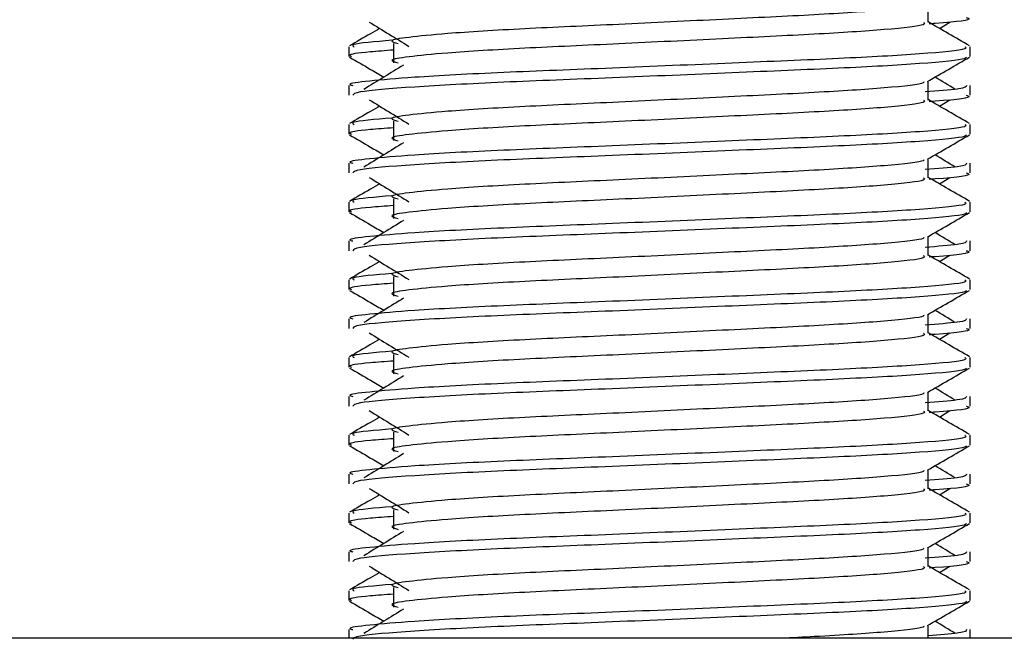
# Model space of a CAD drawing. Header units: millimetres. Extents: x 0 to 420, y 0 to 297.
# Tile 155 of 163: x 318.135 to 318.842, y 209.392 to 209.835. Entities that reach past the tile are written whole.
import ezdxf

# ---------------------------------------------------------------- set-up
doc = ezdxf.new("R2010")
doc.units = ezdxf.units.MM

msp = doc.modelspace()

# ---------------------------------------------------------------- linework, layer by layer
at = {"color": 7, "linetype": 'Continuous', "lineweight": 25}
for p, q in [((318.7872, 209.83356), (318.7872, 209.84715)), ((318.79524, 209.8292), (318.8027, 209.83377)), ((318.37156, 209.81609), (318.37156, 209.80914)), ((318.40364, 209.81839), (318.40364, 209.80446)), ((318.81737, 209.80914), (318.81737, 209.81609)), ((318.7872, 209.77784), (318.7872, 209.79142)), ((318.37156, 209.78823), (318.37156, 209.78129)), ((318.81737, 209.78129), (318.81737, 209.78823)), ((318.79524, 209.77348), (318.8027, 209.77804)), ((318.37156, 209.76036), (318.37156, 209.75341)), ((318.40364, 209.76267), (318.40364, 209.74873)), ((318.81737, 209.75341), (318.81737, 209.76036)), ((318.7872, 209.72211), (318.7872, 209.7357)), ((318.37156, 209.73251), (318.37156, 209.72556)), ((318.81737, 209.72556), (318.81737, 209.73251)), ((318.79524, 209.71775), (318.8027, 209.72232)), ((318.40364, 209.70694), (318.40364, 209.69301)), ((318.37156, 209.70463), (318.37156, 209.69769)), ((318.81737, 209.69769), (318.81737, 209.70463)), ((318.7872, 209.66639), (318.7872, 209.67997)), ((318.37156, 209.67678), (318.37156, 209.66983)), ((318.81737, 209.66983), (318.81737, 209.67678)), ((318.79524, 209.66202), (318.8027, 209.66659)), ((318.40364, 209.65121), (318.40364, 209.63728)), ((318.37156, 209.64891), (318.37156, 209.64196)), ((318.81737, 209.64196), (318.81737, 209.64891)), ((318.7872, 209.61066), (318.7872, 209.62425)), ((318.37156, 209.62105), (318.37156, 209.61411)), ((318.81737, 209.61411), (318.81737, 209.62105)), ((318.79524, 209.6063), (318.8027, 209.61086)), ((318.40364, 209.59549), (318.40364, 209.58155)), ((318.37156, 209.59318), (318.37156, 209.58623)), ((318.81737, 209.58623), (318.81737, 209.59318)), ((318.37156, 209.56533), (318.37156, 209.55838)), ((318.7872, 209.55493), (318.7872, 209.56852)), ((318.81737, 209.55838), (318.81737, 209.56533)), ((318.79524, 209.55057), (318.8027, 209.55514)), ((318.37156, 209.53745), (318.37156, 209.53051)), ((318.40364, 209.53976), (318.40364, 209.52583)), ((318.81737, 209.53051), (318.81737, 209.53745)), ((318.37156, 209.5096), (318.37156, 209.50265)), ((318.7872, 209.49921), (318.7872, 209.51279)), ((318.81737, 209.50265), (318.81737, 209.5096)), ((318.79524, 209.49484), (318.8027, 209.49941)), ((318.37156, 209.48173), (318.37156, 209.47478)), ((318.40364, 209.48403), (318.40364, 209.4701)), ((318.81737, 209.47478), (318.81737, 209.48173)), ((318.37156, 209.45387), (318.37156, 209.44693)), ((318.7872, 209.44348), (318.7872, 209.45707)), ((318.81737, 209.44693), (318.81737, 209.45387)), ((318.79524, 209.43912), (318.8027, 209.44368)), ((318.37156, 209.426), (318.37156, 209.41905)), ((318.40364, 209.42831), (318.40364, 209.41437)), ((318.81737, 209.41905), (318.81737, 209.426)), ((318.37156, 209.39815), (318.37156, 209.39193)), ((318.7872, 209.39193), (318.7872, 209.40134)), ((318.81737, 209.39193), (318.81737, 209.39815)), ((319.84831, 209.39193), (316.9366, 209.39193))]:
    msp.add_line(p, q, dxfattribs=at)
for points, knots in [([(318.78379, 209.84676), (318.78402, 209.84644), (318.78504, 209.84504), (318.7588, 209.84218), (318.70841, 209.83893), (318.63991, 209.83569), (318.56552, 209.83201), (318.49507, 209.82893), (318.44301, 209.82576), (318.41301, 209.82274), (318.399, 209.82051), (318.40446, 209.81901), (318.40689, 209.81834)], [0, 0, 0, 0, 0.035107, 0.156135, 0.273953, 0.391653, 0.512699, 0.629093, 0.748412, 0.840135, 0.92875, 1, 1, 1, 1]), ([(318.38622, 209.83377), (318.39097, 209.83086), (318.40047, 209.82504), (318.40995, 209.81923), (318.41469, 209.81632)], [0, 0, 0, 0, 0.500011, 1, 1, 1, 1]), ([(318.78387, 209.83352), (318.78448, 209.83298), (318.78631, 209.83136), (318.75918, 209.82825), (318.70831, 209.825), (318.63993, 209.82176), (318.56551, 209.81808), (318.49507, 209.81499), (318.44301, 209.81183), (318.41301, 209.80881), (318.399, 209.80658), (318.40446, 209.80508), (318.40689, 209.80441)], [0, 0, 0, 0, 0.059132, 0.177163, 0.292064, 0.406849, 0.524898, 0.638409, 0.754774, 0.844226, 0.930647, 1, 1, 1, 1]), ([(318.81695, 209.81664), (318.81191, 209.81956), (318.80199, 209.8253), (318.79208, 209.83103), (318.7872, 209.83385)], [0, 0, 0, 0, 0.508368, 1, 1, 1, 1]), ([(318.81448, 209.83701), (318.81529, 209.83675), (318.81945, 209.83542), (318.80872, 209.83376), (318.78927, 209.83251), (318.7878, 209.83241)], [0, 0, 0, 0, 0.18373, 0.938556, 1, 1, 1, 1]), ([(318.39368, 209.8292), (318.39149, 209.82793), (318.38425, 209.82374), (318.37702, 209.81956), (318.37198, 209.81664)], [0, 0, 0, 0, 0.303338, 1, 1, 1, 1]), ([(318.4024, 209.82065), (318.39034, 209.81963), (318.3718, 209.81805), (318.37448, 209.8166), (318.37541, 209.81609)], [0, 0, 0, 0, 0.651043, 1, 1, 1, 1]), ([(318.81351, 209.81609), (318.8142, 209.81555), (318.81629, 209.81394), (318.78495, 209.81084), (318.72613, 209.80758), (318.64706, 209.80434), (318.56096, 209.80066), (318.47958, 209.79758), (318.41909, 209.79442), (318.38521, 209.79139), (318.36972, 209.78957), (318.37347, 209.78848), (318.37434, 209.78823)], [0, 0, 0, 0, 0.061077, 0.184512, 0.304677, 0.424721, 0.548174, 0.666888, 0.788581, 0.882129, 0.97251, 1, 1, 1, 1]), ([(318.40364, 209.81364), (318.39771, 209.81321), (318.3795, 209.81188), (318.37081, 209.81046), (318.37292, 209.80939), (318.37341, 209.80914)], [0, 0, 0, 0, 0.270543, 0.831179, 1, 1, 1, 1]), ([(318.37209, 209.80858), (318.37713, 209.80566), (318.38535, 209.8009), (318.39356, 209.79615), (318.39674, 209.7943)], [0, 0, 0, 0, 0.61317, 1, 1, 1, 1]), ([(318.8147, 209.80854), (318.81453, 209.80819), (318.81382, 209.80676), (318.78502, 209.80387), (318.72611, 209.80062), (318.64704, 209.79738), (318.56104, 209.7937), (318.47928, 209.79062), (318.41494, 209.78717), (318.37617, 209.78388), (318.37495, 209.78205), (318.37445, 209.78129)], [0, 0, 0, 0, 0.039912, 0.166158, 0.289058, 0.411836, 0.5381, 0.659517, 0.783982, 0.909693, 1, 1, 1, 1]), ([(318.7866, 209.79108), (318.79164, 209.79399), (318.80172, 209.79983), (318.8118, 209.80566), (318.81684, 209.80858)], [0, 0, 0, 0, 0.499936, 1, 1, 1, 1]), ([(318.41084, 209.80294), (318.40609, 209.80003), (318.39659, 209.79421), (318.38711, 209.7884), (318.38237, 209.78549)], [0, 0, 0, 0, 0.49999, 1, 1, 1, 1]), ([(318.80655, 209.78549), (318.80181, 209.7884), (318.79702, 209.79134), (318.79223, 209.79427), (318.79218, 209.7943)], [0, 0, 0, 0, 0.989832, 1, 1, 1, 1]), ([(318.78379, 209.79103), (318.78402, 209.79072), (318.78504, 209.78932), (318.7588, 209.78645), (318.70841, 209.7832), (318.63991, 209.77996), (318.56552, 209.77628), (318.49507, 209.7732), (318.44301, 209.77004), (318.41301, 209.76701), (318.399, 209.76479), (318.40446, 209.76328), (318.40689, 209.76261)], [0, 0, 0, 0, 0.035107, 0.156135, 0.273953, 0.391653, 0.512699, 0.629093, 0.748412, 0.840135, 0.92875, 1, 1, 1, 1]), ([(318.81458, 209.78823), (318.81461, 209.7874), (318.81467, 209.78593), (318.79403, 209.78434), (318.7851, 209.78365)], [0, 0, 0, 0, 0.567169, 1, 1, 1, 1]), ([(318.38622, 209.77804), (318.39097, 209.77513), (318.40047, 209.76932), (318.40995, 209.7635), (318.41469, 209.76059)], [0, 0, 0, 0, 0.5000113, 1, 1, 1, 1]), ([(318.78387, 209.7778), (318.78448, 209.77726), (318.78631, 209.77564), (318.75918, 209.77252), (318.70831, 209.76927), (318.63993, 209.76603), (318.56551, 209.76235), (318.49507, 209.75927), (318.44301, 209.7561), (318.41301, 209.75308), (318.399, 209.75086), (318.40446, 209.74935), (318.40689, 209.74869)], [0, 0, 0, 0, 0.059132, 0.177163, 0.292064, 0.406849, 0.524898, 0.638409, 0.754774, 0.844226, 0.930647, 1, 1, 1, 1]), ([(318.81695, 209.76092), (318.81191, 209.76383), (318.80199, 209.76957), (318.79208, 209.77531), (318.7872, 209.77813)], [0, 0, 0, 0, 0.508368, 1, 1, 1, 1]), ([(318.81448, 209.78129), (318.81529, 209.78102), (318.81945, 209.77969), (318.80872, 209.77803), (318.78927, 209.77678), (318.7878, 209.77669)], [0, 0, 0, 0, 0.18373, 0.938556, 1, 1, 1, 1]), ([(318.39368, 209.77348), (318.39149, 209.77221), (318.38425, 209.76802), (318.37702, 209.76383), (318.37198, 209.76092)], [0, 0, 0, 0, 0.3033381, 1, 1, 1, 1]), ([(318.4024, 209.76493), (318.39034, 209.7639), (318.3718, 209.76232), (318.37448, 209.76087), (318.37541, 209.76036)], [0, 0, 0, 0, 0.651043, 1, 1, 1, 1]), ([(318.81351, 209.76036), (318.8142, 209.75983), (318.81629, 209.75821), (318.78495, 209.75511), (318.72613, 209.75186), (318.64706, 209.74861), (318.56096, 209.74494), (318.47958, 209.74185), (318.41909, 209.73869), (318.38521, 209.73566), (318.36972, 209.73384), (318.37347, 209.73276), (318.37434, 209.73251)], [0, 0, 0, 0, 0.061077, 0.184512, 0.304677, 0.424721, 0.548174, 0.666888, 0.788581, 0.882129, 0.97251, 1, 1, 1, 1]), ([(318.40364, 209.75792), (318.39771, 209.75748), (318.3795, 209.75615), (318.37081, 209.75474), (318.37292, 209.75366), (318.37341, 209.75341)], [0, 0, 0, 0, 0.270543, 0.831179, 1, 1, 1, 1]), ([(318.37209, 209.75285), (318.37713, 209.74993), (318.38535, 209.74518), (318.39356, 209.74042), (318.39674, 209.73858)], [0, 0, 0, 0, 0.61317, 1, 1, 1, 1]), ([(318.8147, 209.75281), (318.81453, 209.75247), (318.81382, 209.75103), (318.78502, 209.74814), (318.72611, 209.74489), (318.64704, 209.74165), (318.56104, 209.73797), (318.47928, 209.73489), (318.41494, 209.73144), (318.37617, 209.72815), (318.37495, 209.72632), (318.37445, 209.72556)], [0, 0, 0, 0, 0.039912, 0.166158, 0.289058, 0.411836, 0.5381, 0.659517, 0.783982, 0.909693, 1, 1, 1, 1]), ([(318.7866, 209.73535), (318.79164, 209.73827), (318.80172, 209.7441), (318.8118, 209.74993), (318.81684, 209.75285)], [0, 0, 0, 0, 0.499936, 1, 1, 1, 1]), ([(318.41084, 209.74721), (318.40609, 209.74431), (318.39659, 209.73849), (318.38711, 209.73267), (318.38237, 209.72976)], [0, 0, 0, 0, 0.49999, 1, 1, 1, 1]), ([(318.78379, 209.73531), (318.78402, 209.73499), (318.78504, 209.73359), (318.7588, 209.73072), (318.70841, 209.72748), (318.63991, 209.72423), (318.56552, 209.72056), (318.49507, 209.71747), (318.44301, 209.71431), (318.41301, 209.71129), (318.399, 209.70906), (318.40446, 209.70756), (318.40689, 209.70689)], [0, 0, 0, 0, 0.035107, 0.156135, 0.273953, 0.391653, 0.512699, 0.629093, 0.748412, 0.840135, 0.92875, 1, 1, 1, 1]), ([(318.80655, 209.72976), (318.80181, 209.73267), (318.79702, 209.73561), (318.79223, 209.73855), (318.79218, 209.73858)], [0, 0, 0, 0, 0.989832, 1, 1, 1, 1]), ([(318.81458, 209.73251), (318.81461, 209.73167), (318.81467, 209.73021), (318.79403, 209.72861), (318.7851, 209.72792)], [0, 0, 0, 0, 0.567169, 1, 1, 1, 1]), ([(318.38622, 209.72232), (318.39097, 209.71941), (318.40047, 209.71359), (318.40995, 209.70777), (318.41469, 209.70486)], [0, 0, 0, 0, 0.500011, 1, 1, 1, 1]), ([(318.78387, 209.72207), (318.78448, 209.72153), (318.78631, 209.71991), (318.75918, 209.7168), (318.70831, 209.71355), (318.63993, 209.7103), (318.56551, 209.70662), (318.49507, 209.70354), (318.44301, 209.70038), (318.41301, 209.69735), (318.399, 209.69513), (318.40446, 209.69363), (318.40689, 209.69296)], [0, 0, 0, 0, 0.059132, 0.177163, 0.292064, 0.406849, 0.524898, 0.638409, 0.754774, 0.844226, 0.930647, 1, 1, 1, 1]), ([(318.81695, 209.70519), (318.81191, 209.70811), (318.80199, 209.71384), (318.79208, 209.71958), (318.7872, 209.7224)], [0, 0, 0, 0, 0.508368, 1, 1, 1, 1]), ([(318.81448, 209.72556), (318.81529, 209.7253), (318.81945, 209.72397), (318.80872, 209.7223), (318.78927, 209.72106), (318.7878, 209.72096)], [0, 0, 0, 0, 0.18373, 0.938556, 1, 1, 1, 1]), ([(318.39368, 209.71775), (318.39149, 209.71648), (318.38425, 209.71229), (318.37702, 209.70811), (318.37198, 209.70519)], [0, 0, 0, 0, 0.303338, 1, 1, 1, 1]), ([(318.4024, 209.7092), (318.39034, 209.70817), (318.3718, 209.7066), (318.37448, 209.70514), (318.37541, 209.70463)], [0, 0, 0, 0, 0.651043, 1, 1, 1, 1]), ([(318.81351, 209.70463), (318.8142, 209.7041), (318.81629, 209.70249), (318.78495, 209.69938), (318.72613, 209.69613), (318.64706, 209.69289), (318.56096, 209.68921), (318.47958, 209.68613), (318.41909, 209.68296), (318.38521, 209.67994), (318.36972, 209.67811), (318.37347, 209.67703), (318.37434, 209.67678)], [0, 0, 0, 0, 0.061077, 0.184512, 0.304677, 0.424721, 0.548174, 0.666888, 0.788581, 0.882129, 0.97251, 1, 1, 1, 1]), ([(318.40364, 209.70219), (318.39771, 209.70176), (318.3795, 209.70042), (318.37081, 209.69901), (318.37292, 209.69793), (318.37341, 209.69769)], [0, 0, 0, 0, 0.270543, 0.831179, 1, 1, 1, 1]), ([(318.37209, 209.69713), (318.37713, 209.69421), (318.38535, 209.68945), (318.39356, 209.68469), (318.39674, 209.68285)], [0, 0, 0, 0, 0.61317, 1, 1, 1, 1]), ([(318.8147, 209.69709), (318.81453, 209.69674), (318.81382, 209.6953), (318.78502, 209.69241), (318.72611, 209.68917), (318.64704, 209.68592), (318.56104, 209.68224), (318.47928, 209.67916), (318.41494, 209.67571), (318.37617, 209.67243), (318.37495, 209.6706), (318.37445, 209.66983)], [0, 0, 0, 0, 0.039912, 0.166158, 0.289058, 0.411836, 0.5381, 0.659517, 0.783982, 0.909693, 1, 1, 1, 1]), ([(318.7866, 209.67962), (318.79164, 209.68254), (318.80172, 209.68838), (318.8118, 209.69421), (318.81684, 209.69713)], [0, 0, 0, 0, 0.499936, 1, 1, 1, 1]), ([(318.41084, 209.69149), (318.40609, 209.68858), (318.39659, 209.68276), (318.38711, 209.67694), (318.38237, 209.67404)], [0, 0, 0, 0, 0.49999, 1, 1, 1, 1]), ([(318.78379, 209.67958), (318.78402, 209.67926), (318.78504, 209.67786), (318.7588, 209.675), (318.70841, 209.67175), (318.63991, 209.66851), (318.56552, 209.66483), (318.49507, 209.66175), (318.44301, 209.65858), (318.41301, 209.65556), (318.399, 209.65333), (318.40446, 209.65183), (318.40689, 209.65116)], [0, 0, 0, 0, 0.035107, 0.156135, 0.273953, 0.391653, 0.512699, 0.629093, 0.748412, 0.840135, 0.92875, 1, 1, 1, 1]), ([(318.80655, 209.67404), (318.80181, 209.67694), (318.79702, 209.67988), (318.79223, 209.68282), (318.79218, 209.68285)], [0, 0, 0, 0, 0.989832, 1, 1, 1, 1]), ([(318.81458, 209.67678), (318.81461, 209.67595), (318.81467, 209.67448), (318.79403, 209.67288), (318.7851, 209.67219)], [0, 0, 0, 0, 0.567169, 1, 1, 1, 1]), ([(318.38622, 209.66659), (318.39097, 209.66368), (318.40047, 209.65786), (318.40995, 209.65205), (318.41469, 209.64914)], [0, 0, 0, 0, 0.500011, 1, 1, 1, 1]), ([(318.78387, 209.66634), (318.78448, 209.6658), (318.78631, 209.66418), (318.75918, 209.66107), (318.70831, 209.65782), (318.63993, 209.65458), (318.56551, 209.6509), (318.49507, 209.64781), (318.44301, 209.64465), (318.41301, 209.64163), (318.399, 209.6394), (318.40446, 209.6379), (318.40689, 209.63723)], [0, 0, 0, 0, 0.059132, 0.177163, 0.292064, 0.406849, 0.524898, 0.638409, 0.754774, 0.844226, 0.930647, 1, 1, 1, 1]), ([(318.81695, 209.64946), (318.81191, 209.65238), (318.80199, 209.65812), (318.79208, 209.66385), (318.7872, 209.66667)], [0, 0, 0, 0, 0.508368, 1, 1, 1, 1]), ([(318.81448, 209.66983), (318.81529, 209.66957), (318.81945, 209.66824), (318.80872, 209.66658), (318.78927, 209.66533), (318.7878, 209.66524)], [0, 0, 0, 0, 0.18373, 0.938556, 1, 1, 1, 1]), ([(318.39368, 209.66202), (318.39149, 209.66075), (318.38425, 209.65657), (318.37702, 209.65238), (318.37198, 209.64946)], [0, 0, 0, 0, 0.303338, 1, 1, 1, 1]), ([(318.4024, 209.65347), (318.39034, 209.65245), (318.3718, 209.65087), (318.37448, 209.64942), (318.37541, 209.64891)], [0, 0, 0, 0, 0.651043, 1, 1, 1, 1]), ([(318.81351, 209.64891), (318.8142, 209.64837), (318.81629, 209.64676), (318.78495, 209.64366), (318.72613, 209.6404), (318.64706, 209.63716), (318.56096, 209.63348), (318.47958, 209.6304), (318.41909, 209.62724), (318.38521, 209.62421), (318.36972, 209.62239), (318.37347, 209.6213), (318.37434, 209.62105)], [0, 0, 0, 0, 0.061077, 0.184512, 0.304677, 0.424721, 0.548174, 0.666888, 0.788581, 0.882129, 0.97251, 1, 1, 1, 1]), ([(318.40364, 209.64646), (318.39771, 209.64603), (318.3795, 209.6447), (318.37081, 209.64328), (318.37292, 209.64221), (318.37341, 209.64196)], [0, 0, 0, 0, 0.270543, 0.831179, 1, 1, 1, 1]), ([(318.37209, 209.6414), (318.37713, 209.63848), (318.38535, 209.63372), (318.39356, 209.62897), (318.39674, 209.62713)], [0, 0, 0, 0, 0.61317, 1, 1, 1, 1]), ([(318.8147, 209.64136), (318.81453, 209.64102), (318.81382, 209.63958), (318.78502, 209.63669), (318.72611, 209.63344), (318.64704, 209.6302), (318.56104, 209.62652), (318.47928, 209.62344), (318.41494, 209.61999), (318.37617, 209.6167), (318.37495, 209.61487), (318.37445, 209.61411)], [0, 0, 0, 0, 0.0399117, 0.1661575, 0.2890582, 0.4118359, 0.5381002, 0.6595169, 0.7839817, 0.9096926, 1, 1, 1, 1]), ([(318.41084, 209.63576), (318.40609, 209.63285), (318.39659, 209.62704), (318.38711, 209.62122), (318.38237, 209.61831)], [0, 0, 0, 0, 0.49999, 1, 1, 1, 1]), ([(318.7866, 209.6239), (318.79164, 209.62681), (318.80172, 209.63265), (318.8118, 209.63848), (318.81684, 209.6414)], [0, 0, 0, 0, 0.499936, 1, 1, 1, 1]), ([(318.78379, 209.62385), (318.78402, 209.62354), (318.78504, 209.62214), (318.7588, 209.61927), (318.70841, 209.61603), (318.63991, 209.61278), (318.56552, 209.6091), (318.49507, 209.60602), (318.44301, 209.60286), (318.41301, 209.59983), (318.399, 209.59761), (318.40446, 209.5961), (318.40689, 209.59543)], [0, 0, 0, 0, 0.035107, 0.156135, 0.273953, 0.391653, 0.512699, 0.629093, 0.748412, 0.840135, 0.92875, 1, 1, 1, 1]), ([(318.80655, 209.61831), (318.80181, 209.62122), (318.79702, 209.62416), (318.79223, 209.6271), (318.79218, 209.62713)], [0, 0, 0, 0, 0.989832, 1, 1, 1, 1]), ([(318.81458, 209.62105), (318.81461, 209.62022), (318.81467, 209.61875), (318.79403, 209.61716), (318.7851, 209.61647)], [0, 0, 0, 0, 0.567169, 1, 1, 1, 1]), ([(318.38622, 209.61086), (318.39097, 209.60796), (318.40047, 209.60214), (318.40995, 209.59632), (318.41469, 209.59341)], [0, 0, 0, 0, 0.500011, 1, 1, 1, 1]), ([(318.78387, 209.61062), (318.78448, 209.61008), (318.78631, 209.60846), (318.75918, 209.60534), (318.70831, 209.60209), (318.63993, 209.59885), (318.56551, 209.59517), (318.49507, 209.59209), (318.44301, 209.58892), (318.41301, 209.5859), (318.399, 209.58368), (318.40446, 209.58217), (318.40689, 209.58151)], [0, 0, 0, 0, 0.059132, 0.177163, 0.292064, 0.406849, 0.524898, 0.638409, 0.754774, 0.844226, 0.930647, 1, 1, 1, 1]), ([(318.81695, 209.59374), (318.81191, 209.59665), (318.80199, 209.60239), (318.79208, 209.60813), (318.7872, 209.61095)], [0, 0, 0, 0, 0.508368, 1, 1, 1, 1]), ([(318.81448, 209.61411), (318.81529, 209.61385), (318.81945, 209.61251), (318.80872, 209.61085), (318.78927, 209.6096), (318.7878, 209.60951)], [0, 0, 0, 0, 0.18373, 0.938556, 1, 1, 1, 1]), ([(318.39368, 209.6063), (318.39149, 209.60503), (318.38425, 209.60084), (318.37702, 209.59665), (318.37198, 209.59374)], [0, 0, 0, 0, 0.303338, 1, 1, 1, 1]), ([(318.4024, 209.59775), (318.39034, 209.59672), (318.3718, 209.59514), (318.37448, 209.59369), (318.37541, 209.59318)], [0, 0, 0, 0, 0.651043, 1, 1, 1, 1]), ([(318.81351, 209.59318), (318.8142, 209.59265), (318.81629, 209.59103), (318.78495, 209.58793), (318.72613, 209.58468), (318.64706, 209.58143), (318.56096, 209.57776), (318.47958, 209.57467), (318.41909, 209.57151), (318.38521, 209.56848), (318.36972, 209.56666), (318.37347, 209.56558), (318.37434, 209.56533)], [0, 0, 0, 0, 0.061077, 0.184512, 0.304677, 0.424721, 0.548174, 0.666888, 0.788581, 0.882129, 0.97251, 1, 1, 1, 1]), ([(318.40364, 209.59074), (318.39771, 209.5903), (318.3795, 209.58897), (318.37081, 209.58756), (318.37292, 209.58648), (318.37341, 209.58623)], [0, 0, 0, 0, 0.270543, 0.831179, 1, 1, 1, 1]), ([(318.37209, 209.58567), (318.37713, 209.58276), (318.38535, 209.578), (318.39356, 209.57324), (318.39674, 209.5714)], [0, 0, 0, 0, 0.61317, 1, 1, 1, 1]), ([(318.8147, 209.58563), (318.81453, 209.58529), (318.81382, 209.58385), (318.78502, 209.58096), (318.72611, 209.57771), (318.64704, 209.57447), (318.56104, 209.57079), (318.47928, 209.56771), (318.41494, 209.56426), (318.37617, 209.56097), (318.37495, 209.55914), (318.37445, 209.55838)], [0, 0, 0, 0, 0.0399117, 0.1661575, 0.2890582, 0.4118359, 0.5381002, 0.6595169, 0.7839817, 0.9096926, 1, 1, 1, 1]), ([(318.41084, 209.58003), (318.40609, 209.57713), (318.39659, 209.57131), (318.38711, 209.56549), (318.38237, 209.56258)], [0, 0, 0, 0, 0.49999, 1, 1, 1, 1]), ([(318.7866, 209.56817), (318.79164, 209.57109), (318.80172, 209.57692), (318.8118, 209.58276), (318.81684, 209.58567)], [0, 0, 0, 0, 0.499936, 1, 1, 1, 1]), ([(318.78379, 209.56813), (318.78402, 209.56781), (318.78504, 209.56641), (318.7588, 209.56354), (318.70841, 209.5603), (318.63991, 209.55705), (318.56552, 209.55338), (318.49507, 209.55029), (318.44301, 209.54713), (318.41301, 209.54411), (318.399, 209.54188), (318.40446, 209.54038), (318.40689, 209.53971)], [0, 0, 0, 0, 0.035107, 0.156135, 0.273953, 0.391653, 0.512699, 0.629093, 0.748412, 0.840135, 0.92875, 1, 1, 1, 1]), ([(318.81458, 209.56533), (318.81461, 209.56449), (318.81467, 209.56303), (318.79403, 209.56143), (318.7851, 209.56074)], [0, 0, 0, 0, 0.567169, 1, 1, 1, 1]), ([(318.80655, 209.56258), (318.80181, 209.56549), (318.79702, 209.56843), (318.79223, 209.57137), (318.79218, 209.5714)], [0, 0, 0, 0, 0.989832, 1, 1, 1, 1]), ([(318.81448, 209.55838), (318.81529, 209.55812), (318.81945, 209.55679), (318.80872, 209.55512), (318.78927, 209.55388), (318.7878, 209.55378)], [0, 0, 0, 0, 0.18373, 0.938556, 1, 1, 1, 1]), ([(318.38622, 209.55514), (318.39097, 209.55223), (318.40047, 209.54641), (318.40995, 209.54059), (318.41469, 209.53768)], [0, 0, 0, 0, 0.5000113, 1, 1, 1, 1]), ([(318.78387, 209.55489), (318.78448, 209.55435), (318.78631, 209.55273), (318.75918, 209.54962), (318.70831, 209.54637), (318.63993, 209.54312), (318.56551, 209.53944), (318.49507, 209.53636), (318.44301, 209.5332), (318.41301, 209.53017), (318.399, 209.52795), (318.40446, 209.52645), (318.40689, 209.52578)], [0, 0, 0, 0, 0.059132, 0.177163, 0.292064, 0.406849, 0.524898, 0.638409, 0.754774, 0.844226, 0.930647, 1, 1, 1, 1]), ([(318.81695, 209.53801), (318.81191, 209.54093), (318.80199, 209.54666), (318.79208, 209.5524), (318.7872, 209.55522)], [0, 0, 0, 0, 0.508368, 1, 1, 1, 1]), ([(318.39368, 209.55057), (318.39149, 209.5493), (318.38425, 209.54511), (318.37702, 209.54093), (318.37198, 209.53801)], [0, 0, 0, 0, 0.303338, 1, 1, 1, 1]), ([(318.81351, 209.53745), (318.8142, 209.53692), (318.81629, 209.53531), (318.78495, 209.5322), (318.72613, 209.52895), (318.64706, 209.52571), (318.56096, 209.52203), (318.47958, 209.51895), (318.41909, 209.51578), (318.38521, 209.51276), (318.36972, 209.51093), (318.37347, 209.50985), (318.37434, 209.5096)], [0, 0, 0, 0, 0.061077, 0.184512, 0.304677, 0.424721, 0.548174, 0.666888, 0.788581, 0.882129, 0.97251, 1, 1, 1, 1]), ([(318.4024, 209.54202), (318.39034, 209.54099), (318.3718, 209.53942), (318.37448, 209.53796), (318.37541, 209.53745)], [0, 0, 0, 0, 0.651043, 1, 1, 1, 1]), ([(318.37209, 209.52995), (318.37713, 209.52703), (318.38535, 209.52227), (318.39356, 209.51751), (318.39674, 209.51567)], [0, 0, 0, 0, 0.61317, 1, 1, 1, 1]), ([(318.40364, 209.53501), (318.39771, 209.53458), (318.3795, 209.53324), (318.37081, 209.53183), (318.37292, 209.53075), (318.37341, 209.53051)], [0, 0, 0, 0, 0.270543, 0.831179, 1, 1, 1, 1]), ([(318.8147, 209.52991), (318.81453, 209.52956), (318.81382, 209.52812), (318.78502, 209.52523), (318.72611, 209.52199), (318.64704, 209.51874), (318.56104, 209.51506), (318.47928, 209.51198), (318.41494, 209.50853), (318.37617, 209.50525), (318.37495, 209.50342), (318.37445, 209.50265)], [0, 0, 0, 0, 0.0399117, 0.1661575, 0.2890582, 0.4118359, 0.5381002, 0.6595169, 0.7839817, 0.9096926, 1, 1, 1, 1]), ([(318.7866, 209.51244), (318.79164, 209.51536), (318.80172, 209.5212), (318.8118, 209.52703), (318.81684, 209.52995)], [0, 0, 0, 0, 0.499936, 1, 1, 1, 1]), ([(318.41084, 209.52431), (318.40609, 209.5214), (318.39659, 209.51558), (318.38711, 209.50977), (318.38237, 209.50686)], [0, 0, 0, 0, 0.49999, 1, 1, 1, 1]), ([(318.80655, 209.50686), (318.80181, 209.50977), (318.79702, 209.5127), (318.79223, 209.51564), (318.79218, 209.51567)], [0, 0, 0, 0, 0.989832, 1, 1, 1, 1]), ([(318.78379, 209.5124), (318.78402, 209.51208), (318.78504, 209.51068), (318.7588, 209.50782), (318.70841, 209.50457), (318.63991, 209.50133), (318.56552, 209.49765), (318.49507, 209.49457), (318.44301, 209.4914), (318.41301, 209.48838), (318.399, 209.48615), (318.40446, 209.48465), (318.40689, 209.48398)], [0, 0, 0, 0, 0.035107, 0.156135, 0.273953, 0.391653, 0.512699, 0.629093, 0.748412, 0.840135, 0.92875, 1, 1, 1, 1]), ([(318.81458, 209.5096), (318.81461, 209.50877), (318.81467, 209.5073), (318.79403, 209.5057), (318.7851, 209.50501)], [0, 0, 0, 0, 0.567169, 1, 1, 1, 1]), ([(318.81448, 209.50265), (318.81529, 209.50239), (318.81945, 209.50106), (318.80872, 209.4994), (318.78927, 209.49815), (318.7878, 209.49806)], [0, 0, 0, 0, 0.18373, 0.938556, 1, 1, 1, 1]), ([(318.39368, 209.49484), (318.39149, 209.49357), (318.38425, 209.48939), (318.37702, 209.4852), (318.37198, 209.48228)], [0, 0, 0, 0, 0.303338, 1, 1, 1, 1]), ([(318.38622, 209.49941), (318.39097, 209.4965), (318.40047, 209.49068), (318.40995, 209.48487), (318.41469, 209.48196)], [0, 0, 0, 0, 0.500011, 1, 1, 1, 1]), ([(318.78387, 209.49916), (318.78448, 209.49862), (318.78631, 209.497), (318.75918, 209.49389), (318.70831, 209.49064), (318.63993, 209.4874), (318.56551, 209.48372), (318.49507, 209.48064), (318.44301, 209.47747), (318.41301, 209.47445), (318.399, 209.47222), (318.40446, 209.47072), (318.40689, 209.47005)], [0, 0, 0, 0, 0.059132, 0.177163, 0.292064, 0.406849, 0.524898, 0.638409, 0.754774, 0.844226, 0.930647, 1, 1, 1, 1]), ([(318.81695, 209.48228), (318.81191, 209.4852), (318.80199, 209.49094), (318.79208, 209.49667), (318.7872, 209.4995)], [0, 0, 0, 0, 0.508368, 1, 1, 1, 1]), ([(318.81351, 209.48173), (318.8142, 209.48119), (318.81629, 209.47958), (318.78495, 209.47648), (318.72613, 209.47322), (318.64706, 209.46998), (318.56096, 209.4663), (318.47958, 209.46322), (318.41909, 209.46006), (318.38521, 209.45703), (318.36972, 209.45521), (318.37347, 209.45413), (318.37434, 209.45387)], [0, 0, 0, 0, 0.0610772, 0.1845123, 0.3046768, 0.4247211, 0.5481742, 0.6668878, 0.7885815, 0.8821287, 0.9725098, 1, 1, 1, 1]), ([(318.4024, 209.48629), (318.39034, 209.48527), (318.3718, 209.48369), (318.37448, 209.48224), (318.37541, 209.48173)], [0, 0, 0, 0, 0.651043, 1, 1, 1, 1]), ([(318.37209, 209.47422), (318.37713, 209.4713), (318.38535, 209.46655), (318.39356, 209.46179), (318.39674, 209.45995)], [0, 0, 0, 0, 0.61317, 1, 1, 1, 1]), ([(318.40364, 209.47928), (318.39771, 209.47885), (318.3795, 209.47752), (318.37081, 209.4761), (318.37292, 209.47503), (318.37341, 209.47478)], [0, 0, 0, 0, 0.270543, 0.831179, 1, 1, 1, 1]), ([(318.8147, 209.47418), (318.81453, 209.47384), (318.81382, 209.4724), (318.78502, 209.46951), (318.72611, 209.46626), (318.64704, 209.46302), (318.56104, 209.45934), (318.47928, 209.45626), (318.41494, 209.45281), (318.37617, 209.44952), (318.37495, 209.44769), (318.37445, 209.44693)], [0, 0, 0, 0, 0.039912, 0.166158, 0.289058, 0.411836, 0.5381, 0.659517, 0.783982, 0.909693, 1, 1, 1, 1]), ([(318.7866, 209.45672), (318.79164, 209.45963), (318.80172, 209.46547), (318.8118, 209.4713), (318.81684, 209.47422)], [0, 0, 0, 0, 0.499936, 1, 1, 1, 1]), ([(318.41084, 209.46858), (318.40609, 209.46567), (318.39659, 209.45986), (318.38711, 209.45404), (318.38237, 209.45113)], [0, 0, 0, 0, 0.49999, 1, 1, 1, 1]), ([(318.80655, 209.45113), (318.80181, 209.45404), (318.79702, 209.45698), (318.79223, 209.45992), (318.79218, 209.45995)], [0, 0, 0, 0, 0.989832, 1, 1, 1, 1]), ([(318.78379, 209.45667), (318.78402, 209.45636), (318.78504, 209.45496), (318.7588, 209.45209), (318.70841, 209.44885), (318.63991, 209.4456), (318.56552, 209.44192), (318.49507, 209.43884), (318.44301, 209.43568), (318.41301, 209.43265), (318.399, 209.43043), (318.40446, 209.42892), (318.40689, 209.42825)], [0, 0, 0, 0, 0.035107, 0.156135, 0.273953, 0.391653, 0.512699, 0.629093, 0.748412, 0.840135, 0.92875, 1, 1, 1, 1]), ([(318.81458, 209.45387), (318.81461, 209.45304), (318.81467, 209.45157), (318.79403, 209.44998), (318.7851, 209.44929)], [0, 0, 0, 0, 0.567169, 1, 1, 1, 1]), ([(318.81448, 209.44693), (318.81529, 209.44667), (318.81945, 209.44533), (318.80872, 209.44367), (318.78927, 209.44242), (318.7878, 209.44233)], [0, 0, 0, 0, 0.18373, 0.938556, 1, 1, 1, 1]), ([(318.39368, 209.43912), (318.39149, 209.43785), (318.38425, 209.43366), (318.37702, 209.42947), (318.37198, 209.42656)], [0, 0, 0, 0, 0.3033381, 1, 1, 1, 1]), ([(318.38622, 209.44368), (318.39097, 209.44078), (318.40047, 209.43496), (318.40995, 209.42914), (318.41469, 209.42623)], [0, 0, 0, 0, 0.500011, 1, 1, 1, 1]), ([(318.78387, 209.44344), (318.78448, 209.4429), (318.78631, 209.44128), (318.75918, 209.43816), (318.70831, 209.43491), (318.63993, 209.43167), (318.56551, 209.42799), (318.49507, 209.42491), (318.44301, 209.42175), (318.41301, 209.41872), (318.399, 209.4165), (318.40446, 209.41499), (318.40689, 209.41433)], [0, 0, 0, 0, 0.059132, 0.177163, 0.292064, 0.406849, 0.524898, 0.638409, 0.754774, 0.844226, 0.930647, 1, 1, 1, 1]), ([(318.81695, 209.42656), (318.81191, 209.42947), (318.80199, 209.43521), (318.79208, 209.44095), (318.7872, 209.44377)], [0, 0, 0, 0, 0.508368, 1, 1, 1, 1]), ([(318.81351, 209.426), (318.8142, 209.42547), (318.81629, 209.42386), (318.78495, 209.42075), (318.72613, 209.4175), (318.64706, 209.41426), (318.56096, 209.41058), (318.47958, 209.40749), (318.41909, 209.40433), (318.38521, 209.4013), (318.36972, 209.39948), (318.37347, 209.3984), (318.37434, 209.39815)], [0, 0, 0, 0, 0.0610772, 0.1845123, 0.3046768, 0.4247211, 0.5481742, 0.6668878, 0.7885815, 0.8821287, 0.9725098, 1, 1, 1, 1]), ([(318.4024, 209.43057), (318.39034, 209.42954), (318.3718, 209.42796), (318.37448, 209.42651), (318.37541, 209.426)], [0, 0, 0, 0, 0.651043, 1, 1, 1, 1]), ([(318.37209, 209.41849), (318.37713, 209.41558), (318.38535, 209.41082), (318.39356, 209.40606), (318.39674, 209.40422)], [0, 0, 0, 0, 0.61317, 1, 1, 1, 1]), ([(318.40364, 209.42356), (318.39771, 209.42312), (318.3795, 209.42179), (318.37081, 209.42038), (318.37292, 209.4193), (318.37341, 209.41905)], [0, 0, 0, 0, 0.270543, 0.831179, 1, 1, 1, 1]), ([(318.8147, 209.41845), (318.81453, 209.41811), (318.81382, 209.41667), (318.78502, 209.41378), (318.72611, 209.41053), (318.64704, 209.40729), (318.56104, 209.40361), (318.47928, 209.40053), (318.41494, 209.39708), (318.37617, 209.39379), (318.37495, 209.39196), (318.37445, 209.3912)], [0, 0, 0, 0, 0.039912, 0.166158, 0.289058, 0.411836, 0.5381, 0.659517, 0.783982, 0.909693, 1, 1, 1, 1]), ([(318.7866, 209.40099), (318.79164, 209.40391), (318.80172, 209.40974), (318.8118, 209.41558), (318.81684, 209.41849)], [0, 0, 0, 0, 0.4999356, 1, 1, 1, 1]), ([(318.41084, 209.41285), (318.40609, 209.40995), (318.39659, 209.40413), (318.38711, 209.39831), (318.38237, 209.3954)], [0, 0, 0, 0, 0.49999, 1, 1, 1, 1]), ([(318.80655, 209.3954), (318.80181, 209.39831), (318.79702, 209.40125), (318.79223, 209.40419), (318.79218, 209.40422)], [0, 0, 0, 0, 0.989832, 1, 1, 1, 1]), ([(318.78379, 209.40095), (318.78402, 209.40063), (318.78507, 209.39923), (318.75823, 209.39636), (318.72049, 209.39383), (318.68979, 209.39233), (318.68167, 209.39193)], [0, 0, 0, 0, 0.110966, 0.493515, 0.865917, 1, 1, 1, 1]), ([(318.81458, 209.39815), (318.81471, 209.39731), (318.81492, 209.39591), (318.79525, 209.39438), (318.7872, 209.39375)], [0, 0, 0, 0, 0.590683, 1, 1, 1, 1])]:
    msp.add_open_spline(points, degree=3, knots=knots, dxfattribs=at)

doc.saveas('drawing.dxf')
